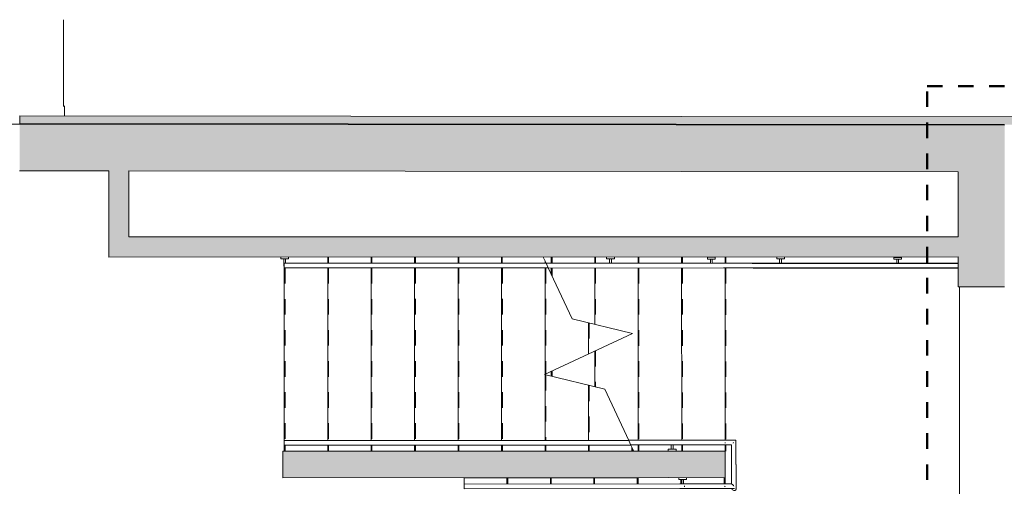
# Model space of a CAD drawing. Header units: metres. Extents: x 82 to 222, y -4 to 154.
# Tile 189 of 214: x 164.72 to 171.06, y 132.59 to 135.59. Entities that reach past the tile are written whole.
import ezdxf

# ---------------------------------------------------------------- set-up
doc = ezdxf.new("R2010")
doc.units = ezdxf.units.M
doc.linetypes.add('Centre', pattern=[0.0125, 0.0025, -0.001875, 0.00625, -0.001875])
doc.linetypes.add('Tiret', pattern=[0.0025, 0.00125, -0.00125])
doc.layers.add('A-DETL', color=7, linetype='Continuous', lineweight=5, true_color=0x00a600)
for name, color, linetype, lineweight in [('A-FLOR', 7, 'Continuous', 5), ('A-FLOR-HRAL', 7, 'Continuous', 5), ('A-WALL', 7, 'Continuous', 5), ('C-TOPO', 7, 'Continuous', 5), ('S-STRS', 7, 'Continuous', 5), ('S-STRS-MBND', 7, 'Continuous', 9)]:
    doc.layers.add(name, color=color, linetype=linetype, lineweight=lineweight)
doc.layers.add('A-WALL-PATT', color=7, linetype='Continuous', true_color=0x2a2a2a)

# ---------------------------------------------------------------- blocks, each defined once
blk = doc.blocks.new('Type de main courante - Main courante_Interne_-3258155-DCE-Plan de reperage des murs- rez de rue-200 - Dépendante 1')
at = {"layer": 'A-FLOR-HRAL'}
for p, q in [((172.2918, 20.6794), (172.271, 20.6577)), ((172.2918, 20.6794), (173.5114, 19.5136)), ((172.271, 20.6577), (173.5008, 19.4822)), ((173.5008, 19.4822), (173.5114, 19.5136))]:
    blk.add_line(p, q, dxfattribs=at)
blk = doc.blocks.new('Support - Métal - Circulaire - Support - Métal - Circulaire-1269305-DCE-Plan de reperage des murs- rez de rue-200 - Dépendante 1')
at = {"layer": 'A-FLOR-HRAL'}
for p, q in [((-0.025, 0.043), (-0.025, 0.055)), ((0.025, 0.043), (-0.025, 0.043)), ((-0.006, 0.043), (-0.006, 0)), ((0.006, 0.043), (0.006, 0.015)), ((0.025, 0.055), (0.025, 0.043))]:
    blk.add_line(p, q, dxfattribs=at)
blk.add_arc((0, 0), 0.006, 180, 227.43929, dxfattribs=at)
blk = doc.blocks.new('Type de main courante - Main courante_Interne_-3258180-DCE-Plan de reperage des murs- rez de rue-200 - Dépendante 1')
at = {"layer": 'A-FLOR-HRAL'}
for p, q in [((171.5041, 19.8553), (171.4833, 19.8337)), ((171.5041, 19.8553), (173.108, 18.3222)), ((171.4833, 19.8337), (173.0973, 18.2908)), ((173.0973, 18.2908), (173.108, 18.3222))]:
    blk.add_line(p, q, dxfattribs=at)
blk = doc.blocks.new('Type de main courante - Main courante_Interne_-3291598-DCE-Plan de reperage des murs- rez de rue-200 - Dépendante 1')
at = {"layer": 'A-FLOR-HRAL'}
for p, q in [((174.2767, 18.7827), (173.5116, 19.5141)), ((174.3478, 18.7147), (174.2854, 18.7745)), ((175.4301, 17.6803), (174.3478, 18.7147)), ((174.3171, 18.7026), (174.3271, 18.6931)), ((174.3271, 18.6931), (175.4093, 17.6586))]:
    blk.add_line(p, q, dxfattribs=at)
blk = doc.blocks.new('Type de main courante - Main courante_Interne_-V86-DCE-Plan de reperage des murs- rez de rue-200 - Dépendante 1')
at = {"layer": 'A-FLOR-HRAL'}
for p, q in [((173.5116, 19.5141), (174.2767, 18.7827)), ((174.2854, 18.7745), (174.3451, 18.7174)), ((174.3451, 18.7174), (175.4301, 17.6803)), ((174.3243, 18.6957), (175.4093, 17.6586))]:
    blk.add_line(p, q, dxfattribs=at)
blk = doc.blocks.new('Support - Métal - Circulaire - Support - Métal - Circulaire-V87-DCE-Plan de reperage des murs- rez de rue-200 - Dépendante 1')
at = {"layer": 'A-FLOR-HRAL'}
for p, q in [((-0.025, 0.043), (-0.025, 0.0545)), ((0.025, 0.043), (-0.025, 0.043)), ((-0.006, 0.043), (-0.006, 0.015)), ((0.006, 0.043), (0.006, 0.015)), ((0.025, 0.0545), (0.025, 0.043))]:
    blk.add_line(p, q, dxfattribs=at)
blk = doc.blocks.new('Type de main courante - Main courante_Interne_-3291623-DCE-Plan de reperage des murs- rez de rue-200 - Dépendante 1')
at = {"layer": 'A-FLOR-HRAL'}
for p, q in [((173.0975, 18.2914), (173.5394, 17.869)), ((173.5601, 17.8907), (173.1081, 18.3227)), ((173.3545, 17.6999), (173.152, 17.8929)), ((173.6079, 17.845), (173.5601, 17.8907)), ((173.1313, 17.8712), (173.3338, 17.6782)), ((173.3909, 17.6179), (173.6079, 17.845)), ((173.5655, 17.844), (173.3928, 17.6633)), ((173.5394, 17.869), (173.5655, 17.844)), ((173.3898, 17.6662), (173.3545, 17.6999)), ((173.3338, 17.6782), (173.3764, 17.6375)), ((173.3909, 17.6179), (173.3931, 17.621))]:
    blk.add_line(p, q, dxfattribs=at)
at = {"layer": 'A-FLOR-HRAL', "flags": 128}
for points in [[(173.165, 17.8617), (173.1631, 17.8597), (173.1605, 17.8584)], [(173.3724, 17.639), (173.3715, 17.6347), (173.3715, 17.6302), (173.3723, 17.6257), (173.3738, 17.6218), (173.376, 17.6185), (173.3788, 17.6161), (173.3818, 17.6148), (173.385, 17.6147), (173.3881, 17.6157), (173.3909, 17.6179)], [(173.3929, 17.6619), (173.394, 17.6595), (173.395, 17.6552), (173.3953, 17.6506), (173.3947, 17.6462), (173.3933, 17.6421)]]:
    blk.add_lwpolyline(points, dxfattribs=at)
at = {"layer": 'A-FLOR-HRAL'}
for points in [[(173.5444, 17.8796), (173.5452, 17.8806), (173.5461, 17.8815), (173.547, 17.8825)], [(173.5867, 17.8445), (173.5863, 17.8445), (173.5853, 17.8444), (173.584, 17.8444), (173.5826, 17.8444), (173.5817, 17.8444), (173.5812, 17.8444)], [(173.3499, 17.6781), (173.351, 17.6788), (173.352, 17.6797), (173.3529, 17.6806)]]:
    blk.add_open_spline(points, degree=3, dxfattribs=at)
blk = doc.blocks.new('Type de main courante - Main courante_Interne_-V88-DCE-Plan de reperage des murs- rez de rue-200 - Dépendante 1')
at = {"layer": 'A-FLOR-HRAL'}
for p, q in [((172.1266, 18.829), (172.1473, 18.8507)), ((173.3633, 17.6915), (172.1473, 18.8507)), ((173.3426, 17.6698), (172.1266, 18.829)), ((173.0975, 18.2914), (173.5366, 17.8716)), ((173.1081, 18.3227), (173.5573, 17.8933)), ((173.5573, 17.8933), (173.6079, 17.845)), ((173.5655, 17.844), (173.3928, 17.6633)), ((173.6079, 17.845), (173.3938, 17.6209)), ((173.5366, 17.8716), (173.5655, 17.844)), ((173.3867, 17.6278), (173.3426, 17.6698)), ((173.3928, 17.6633), (173.3633, 17.6915))]:
    blk.add_line(p, q, dxfattribs=at)
blk = doc.blocks.new('Support - Métal - Circulaire - Support - Métal - Circulaire-V89-DCE-Plan de reperage des murs- rez de rue-200 - Dépendante 1')
at = {"layer": 'A-FLOR-HRAL'}
for p, q in [((-0.025, 0.043), (-0.025, 0.055)), ((-0.025, 0.055), (0.025, 0.055)), ((0.025, 0.043), (-0.025, 0.043)), ((-0.006, 0.043), (-0.006, 0.015)), ((0.006, 0.043), (0.006, 0.015)), ((0.025, 0.055), (0.025, 0.043))]:
    blk.add_line(p, q, dxfattribs=at)
blk = doc.blocks.new('Support - Métal - Circulaire - Support - Métal - Circulaire-V90-DCE-Plan de reperage des murs- rez de rue-200 - Dépendante 1')
at = {"layer": 'A-FLOR-HRAL'}
for p, q in [((-0.025, 0.043), (-0.025, 0.0549)), ((0.025, 0.043), (-0.025, 0.043)), ((-0.006, 0.043), (-0.006, 0.015)), ((0.006, 0.043), (0.006, 0.015)), ((0.025, 0.0548), (0.025, 0.043))]:
    blk.add_line(p, q, dxfattribs=at)
blk = doc.blocks.new('Type de main courante - Main courante_Interne_-V91-DCE-Plan de reperage des murs- rez de rue-200 - Dépendante 1')
at = {"layer": 'A-FLOR-HRAL'}
for p, q in [((171.3418, 18.0055), (171.3625, 18.0272)), ((172.7775, 16.6709), (171.3625, 18.0272)), ((172.7567, 16.6493), (171.3418, 18.0055)), ((173.4635, 15.9718), (172.7567, 16.6493)), ((173.4843, 15.9935), (172.7775, 16.6709))]:
    blk.add_line(p, q, dxfattribs=at)
blk = doc.blocks.new('Type de main courante - Main courante_Interne_-3329478-DCE-Plan de reperage des murs- rez de rue-200 - Dépendante 1')
at = {"layer": 'A-FLOR-HRAL'}
for p, q in [((173.5008, 19.4822), (175.4064, 17.6556)), ((175.4272, 17.6772), (173.5114, 19.5136))]:
    blk.add_line(p, q, dxfattribs=at)
blk = doc.blocks.new('Type de main courante - Main courante_Interne_-V94-DCE-Plan de reperage des murs- rez de rue-200 - Dépendante 1')
at = {"layer": 'A-FLOR-HRAL'}
for p, q in [((173.5008, 19.4822), (175.4064, 17.6556)), ((173.5114, 19.5136), (175.4272, 17.6772))]:
    blk.add_line(p, q, dxfattribs=at)
blk = doc.blocks.new('Support - Métal - Circulaire - Support - Métal - Circulaire-V95-DCE-Plan de reperage des murs- rez de rue-200 - Dépendante 1')
at = {"layer": 'A-FLOR-HRAL'}
for p, q in [((-0.025, 0.043), (-0.025, 0.055)), ((-0.025, 0.055), (0.025, 0.055)), ((0.025, 0.043), (-0.025, 0.043)), ((-0.006, 0.043), (-0.006, 0.0186)), ((0.006, 0.043), (0.006, 0.0186)), ((0.025, 0.055), (0.025, 0.043))]:
    blk.add_line(p, q, dxfattribs=at)

msp = doc.modelspace()

# ---------------------------------------------------------------- hatches: boundary and pattern name
at = {"layer": 'A-WALL-PATT'}
h = msp.add_hatch(color=256, dxfattribs=at)
h.paths.add_polyline_path([(171.1161, 134.9181), (171.1162, 134.9681), (164.7214, 134.9754), (164.7214, 134.9254), (171.0661, 134.9182)])
h.paths.add_polyline_path([(163.4216, 134.9269), (163.4216, 134.9769), (157.1341, 134.984), (157.1341, 134.934), (162.4432, 134.928)])
h = msp.add_hatch(color=256, dxfattribs=at)
h.paths.add_polyline_path([(171.0659, 134.6135), (171.0661, 134.9135), (164.7211, 134.9207), (164.7211, 134.6207), (170.766, 134.6138)])
h.paths.add_polyline_path([(163.4211, 134.6222), (163.4214, 134.9222), (157.4841, 134.9289), (157.4841, 134.6289), (162.9551, 134.6227)])
for points in [[(165.2952, 134.0651), (165.4252, 134.0652), (165.4251, 134.6199), (165.2951, 134.6201), (165.2952, 134.1952)], [(165.4252, 134.0652), (170.7662, 134.0664), (170.7661, 134.1964), (165.4252, 134.1952), (165.4252, 134.0652)], [(166.4156, 132.6454), (169.2656, 132.6461), (169.2655, 132.8161), (166.4155, 132.8154)]]:
    msp.add_hatch(color=256, dxfattribs=at).paths.add_polyline_path(points)
h = msp.add_hatch(color=256, dxfattribs=at)
h.paths.add_polyline_path([(170.7743, 111.0814), (171.0716, 111.0815), (171.0716, 111.0877), (170.7716, 111.0877)])
h.paths.add_polyline_path([(170.7662, 134.0664), (170.7756, 134.0664), (170.7756, 134.3894), (171.0661, 134.3894), (171.066, 134.6135), (170.766, 134.6138), (170.7662, 134.1105)])
h = msp.add_hatch(color=256, dxfattribs=at)
h.paths.add_polyline_path([(170.7716, 111.0877), (171.0716, 111.088), (171.0666, 132.2204), (170.7666, 132.2203), (170.7716, 111.1987)])
h.paths.add_polyline_path([(170.7662, 133.8749), (171.0662, 133.8749), (171.0661, 134.3894), (170.7756, 134.3894), (170.7756, 134.0664), (170.7662, 134.0652), (170.7662, 133.9757)])

# ---------------------------------------------------------------- linework, layer by layer
at = {"layer": 'A-DETL', "color": 1, "linetype": 'Centre', "lineweight": 50, "true_color": 0xff0000}
for p, q in [((170.5714, 112.0313), (170.566, 135.1664)), ((170.566, 135.1664), (192.8826, 135.1664))]:
    msp.add_line(p, q, dxfattribs=at)
at = {"layer": 'A-FLOR'}
msp.add_line((167.5848, 132.6039), (167.5847, 132.6457), dxfattribs=at)
at = {"layer": 'A-WALL', "lineweight": 20}
for p, q in [((164.7213, 134.9254), (164.7214, 134.9754)), ((171.1162, 134.9681), (164.7214, 134.9754)), ((171.0661, 134.9135), (164.7211, 134.9207)), ((164.7213, 134.9254), (171.0661, 134.9182)), ((164.7208, 134.6207), (165.2951, 134.6201)), ((165.2952, 134.0651), (165.2951, 134.6201)), ((165.4251, 134.6199), (165.4252, 134.1952)), ((165.4251, 134.6199), (170.766, 134.6138)), ((170.766, 134.6138), (170.7661, 134.1964)), ((165.4252, 134.1952), (170.7661, 134.1964)), ((170.7662, 134.0664), (165.2952, 134.0651)), ((170.7662, 133.8749), (170.7662, 134.0664)), ((170.7662, 133.8749), (171.0662, 133.8749)), ((166.4155, 132.8154), (166.4255, 132.8154)), ((166.4155, 132.8154), (166.4156, 132.6454)), ((168.677, 132.8159), (169.2655, 132.8161)), ((169.2655, 132.8161), (169.2656, 132.6461)), ((169.2656, 132.6461), (166.4156, 132.6454))]:
    msp.add_line(p, q, dxfattribs=at)
at = {"layer": 'A-WALL'}
msp.add_line((163.4214, 134.9222), (164.7211, 134.9207), dxfattribs=at)
at = {"layer": 'C-TOPO'}
for p, q in [((165.0042, 135.593), (165.0023, 135.0345)), ((165.009, 134.9751), (165.0092, 135.0384)), ((165.0088, 134.9212), (164.4351, 134.921)), ((165.0088, 134.9212), (165.0088, 134.9251)), ((167.2774, 134.9178), (170.5233, 134.9186)), ((170.5233, 134.9186), (170.689, 134.9186)), ((171.0619, 134.9182), (171.0619, 134.9133))]:
    msp.add_line(p, q, dxfattribs=at)
at = {"layer": 'S-STRS'}
for p, q in [((166.7052, 134.0655), (166.7052, 134.0255)), ((166.9852, 134.0655), (166.9852, 134.0255)), ((167.2652, 134.0656), (167.2652, 134.0256)), ((167.5452, 134.0657), (167.5452, 134.0257)), ((167.8252, 134.0657), (167.8252, 134.0257)), ((168.1052, 134.0412), (168.1052, 134.0258)), ((168.1452, 134.0658), (168.1452, 134.0263)), ((168.4252, 134.0659), (168.4252, 134.0264)), ((168.7052, 134.0659), (168.7052, 134.0264)), ((168.9852, 134.066), (168.9852, 134.0265)), ((169.2652, 134.0661), (169.2652, 134.0266)), ((166.4253, 133.9954), (166.4255, 132.8854)), ((166.7053, 133.9955), (166.7055, 132.8855)), ((166.9853, 133.9955), (166.9855, 132.8855)), ((167.2653, 133.9956), (167.2655, 132.8856)), ((167.5453, 133.9957), (167.5455, 132.8857)), ((167.8253, 133.9957), (167.8255, 132.8857)), ((168.1053, 133.9958), (168.1054, 133.3102)), ((168.1452, 133.9957), (168.1452, 133.9555)), ((168.4252, 133.9954), (168.4253, 133.6317)), ((168.7052, 133.9951), (168.7055, 132.8864)), ((168.9852, 133.9948), (168.9855, 132.8865)), ((169.2652, 133.9945), (169.2655, 132.8866)), ((170.7757, 132.2267), (170.7753, 133.8749)), ((168.3853, 133.6418), (168.3854, 133.4409)), ((168.6654, 133.5738), (168.6654, 133.5715)), ((168.4254, 133.4595), (168.4254, 133.2302)), ((168.1454, 133.3289), (168.1454, 133.2982)), ((168.1054, 133.3079), (168.1055, 132.8858)), ((168.3854, 133.24), (168.3855, 132.8859)), ((166.4255, 132.8554), (166.4255, 132.8154)), ((166.7055, 132.8555), (166.7055, 132.8155)), ((166.9855, 132.8555), (166.9855, 132.8155)), ((167.2655, 132.8556), (167.2655, 132.8156)), ((167.5455, 132.8557), (167.5455, 132.8157)), ((167.8255, 132.8557), (167.8255, 132.8157)), ((168.1055, 132.8558), (168.1055, 132.8158)), ((168.3855, 132.8559), (168.3855, 132.8159)), ((168.6655, 132.8405), (168.6655, 132.8159)), ((168.7055, 132.8564), (168.7055, 132.8164)), ((168.9855, 132.8565), (168.9855, 132.8165)), ((169.2655, 132.8566), (169.2655, 132.8166)), ((166.4255, 132.8154), (166.7055, 132.8155)), ((166.7055, 132.8155), (166.9855, 132.8155)), ((166.9855, 132.8155), (167.2655, 132.8156)), ((167.2655, 132.8156), (167.5455, 132.8157)), ((167.5455, 132.8157), (167.8255, 132.8157)), ((167.8255, 132.8157), (168.1055, 132.8158)), ((168.1055, 132.8158), (168.3855, 132.8159)), ((168.3855, 132.8159), (168.6655, 132.8159)), ((168.6655, 132.8159), (168.677, 132.8159)), ((168.6767, 132.8164), (168.7055, 132.8164)), ((168.7055, 132.8164), (168.899, 132.8165)), ((168.949, 132.8165), (168.9855, 132.8165)), ((168.9855, 132.8165), (169.2655, 132.8166)), ((167.8647, 132.6443), (167.5847, 132.6439)), ((167.5848, 132.6039), (167.5847, 132.6439)), ((168.1447, 132.6448), (167.8647, 132.6443)), ((167.8648, 132.6043), (167.8647, 132.6443)), ((168.4247, 132.6452), (168.1447, 132.6448)), ((168.1448, 132.6048), (168.1447, 132.6448)), ((168.7047, 132.6457), (168.4247, 132.6452)), ((168.4248, 132.6052), (168.4247, 132.6452)), ((168.8989, 132.646), (168.7047, 132.6457)), ((168.7048, 132.6057), (168.7047, 132.6457)), ((168.9848, 132.6061), (168.9847, 132.6341)), ((169.2648, 132.6066), (169.2647, 132.6461))]:
    msp.add_line(p, q, dxfattribs=at)
at = {"layer": 'S-STRS', "linetype": 'Tiret'}
for p, q in [((166.7102, 134.0655), (166.7102, 134.0255)), ((166.9902, 134.0655), (166.9902, 134.0255)), ((167.2702, 134.0656), (167.2702, 134.0256)), ((167.5502, 134.0657), (167.5502, 134.0257)), ((167.8302, 134.0657), (167.8302, 134.0257)), ((168.1102, 134.0305), (168.1102, 134.0258)), ((168.1502, 134.0658), (168.1502, 134.0263)), ((168.4302, 134.0659), (168.4302, 134.0264)), ((168.7102, 134.0659), (168.7102, 134.0264)), ((168.9902, 134.066), (168.9902, 134.0265)), ((169.2702, 134.0661), (169.2702, 134.0266)), ((166.4303, 133.9954), (166.4305, 132.8854)), ((166.7103, 133.9955), (166.7105, 132.8855)), ((166.9903, 133.9955), (166.9905, 132.8855)), ((167.2703, 133.9956), (167.2705, 132.8856)), ((167.5503, 133.9957), (167.5505, 132.8857)), ((167.8303, 133.9957), (167.8305, 132.8857)), ((168.1103, 133.9958), (168.1104, 133.3126)), ((168.1502, 133.9957), (168.1502, 133.9448)), ((168.4302, 133.9954), (168.4303, 133.6305)), ((168.7102, 133.9951), (168.7105, 132.8864)), ((168.9902, 133.9948), (168.9905, 132.8865)), ((169.2702, 133.9944), (169.2705, 132.8866)), ((168.3903, 133.6405), (168.3904, 133.4432)), ((168.4304, 133.4618), (168.4304, 133.229)), ((168.1504, 133.3312), (168.1504, 133.297)), ((168.1104, 133.3067), (168.1105, 132.8858)), ((168.3904, 133.2387), (168.3905, 132.8859)), ((166.4305, 132.8554), (166.4305, 132.8154)), ((166.7105, 132.8555), (166.7105, 132.8155)), ((166.9905, 132.8555), (166.9905, 132.8155)), ((167.2705, 132.8556), (167.2705, 132.8156)), ((167.5505, 132.8557), (167.5505, 132.8157)), ((167.8305, 132.8557), (167.8305, 132.8157)), ((168.1105, 132.8558), (168.1105, 132.8158)), ((168.3905, 132.8559), (168.3905, 132.8159)), ((168.6705, 132.8297), (168.6705, 132.8159)), ((168.7105, 132.8564), (168.7105, 132.8164)), ((168.9905, 132.8565), (168.9905, 132.8165)), ((169.2705, 132.8566), (169.2705, 132.8166)), ((167.8598, 132.6043), (167.8597, 132.6443)), ((168.1398, 132.6048), (168.1397, 132.6448)), ((168.4198, 132.6052), (168.4197, 132.6452)), ((168.6998, 132.6057), (168.6997, 132.6457)), ((168.9798, 132.6061), (168.9797, 132.6341)), ((169.2598, 132.6066), (169.2597, 132.6461))]:
    msp.add_line(p, q, dxfattribs=at)
at = {"layer": 'S-STRS-MBND'}
for p, q in [((168.1125, 134.0258), (168.0938, 134.0658)), ((168.2797, 133.6674), (168.1265, 133.9958)), ((168.6686, 133.573), (168.2797, 133.6674)), ((168.1022, 133.3087), (168.6686, 133.573)), ((168.4911, 133.2143), (168.1022, 133.3087)), ((168.6443, 132.8859), (168.4911, 133.2143)), ((168.677, 132.8159), (168.6583, 132.8559))]:
    msp.add_line(p, q, dxfattribs=at)

# ---------------------------------------------------------------- block references
at = {"layer": 'A-FLOR-HRAL'}
for name, p, rotation in [('Type de main courante - Main courante_Interne_-3329478-DCE-Plan de reperage des murs- rez de rue-200 - Dépendante 1', (56.2014, 0), 43.72156535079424), ('Type de main courante - Main courante_Interne_-V94-DCE-Plan de reperage des murs- rez de rue-200 - Dépendante 1', (56.2014, 0), 43.72156535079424), ('Type de main courante - Main courante_Interne_-3291598-DCE-Plan de reperage des murs- rez de rue-200 - Dépendante 1', (56.2014, 0), 43.72156535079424), ('Type de main courante - Main courante_Interne_-V86-DCE-Plan de reperage des murs- rez de rue-200 - Dépendante 1', (56.2014, 0), 43.72156535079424), ('Type de main courante - Main courante_Interne_-3258155-DCE-Plan de reperage des murs- rez de rue-200 - Dépendante 1', (56.2014, 0), 43.72156535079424), ('Support - Métal - Circulaire - Support - Métal - Circulaire-1269305-DCE-Plan de reperage des murs- rez de rue-200 - Dépendante 1', (166.4281, 134.0104), 0.01352855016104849), ('Support - Métal - Circulaire - Support - Métal - Circulaire-V87-DCE-Plan de reperage des murs- rez de rue-200 - Dépendante 1', (168.5269, 134.0114), 0.0135285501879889), ('Support - Métal - Circulaire - Support - Métal - Circulaire-V89-DCE-Plan de reperage des murs- rez de rue-200 - Dépendante 1', (169.1766, 134.0096), 359.9348865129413), ('Support - Métal - Circulaire - Support - Métal - Circulaire-V87-DCE-Plan de reperage des murs- rez de rue-200 - Dépendante 1', (169.6227, 134.0116), 0.0135285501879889), ('Support - Métal - Circulaire - Support - Métal - Circulaire-V95-DCE-Plan de reperage des murs- rez de rue-200 - Dépendante 1', (170.3766, 134.0082), 359.9348865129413), ('Type de main courante - Main courante_Interne_-3258180-DCE-Plan de reperage des murs- rez de rue-200 - Dépendante 1', (56.2014, 0), 43.72156535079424), ('Type de main courante - Main courante_Interne_-V88-DCE-Plan de reperage des murs- rez de rue-200 - Dépendante 1', (56.2014, 0), 43.72156535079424), ('Type de main courante - Main courante_Interne_-3291623-DCE-Plan de reperage des murs- rez de rue-200 - Dépendante 1', (56.2014, 0), 43.72156535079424), ('Type de main courante - Main courante_Interne_-V91-DCE-Plan de reperage des murs- rez de rue-200 - Dépendante 1', (56.2014, 0), 43.72156535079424), ('Support - Métal - Circulaire - Support - Métal - Circulaire-V89-DCE-Plan de reperage des murs- rez de rue-200 - Dépendante 1', (168.924, 132.8715), 180.013528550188), ('Support - Métal - Circulaire - Support - Métal - Circulaire-V90-DCE-Plan de reperage des murs- rez de rue-200 - Dépendante 1', (168.9916, 132.5911), 0.09217058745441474)]:
    msp.add_blockref(name, p, dxfattribs=dict(at, rotation=rotation))

doc.saveas('drawing.dxf')
